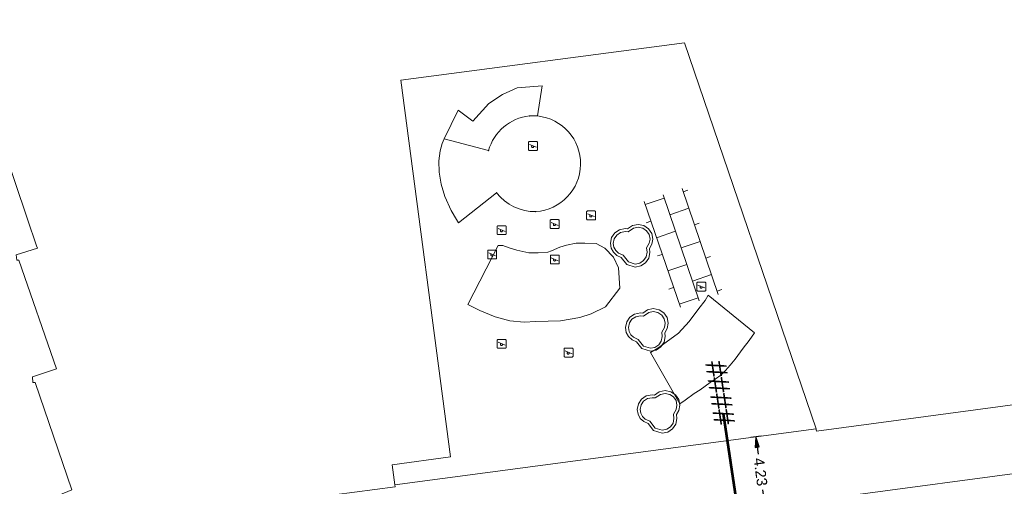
# Model space of a CAD drawing. Header units: metres. Extents: x 231584 to 239351, y 577231 to 577839.
# Tile 17 of 70: x 231921 to 231980, y 577498 to 577526. Entities that reach past the tile are written whole.
import ezdxf

# ---------------------------------------------------------------- set-up
doc = ezdxf.new("R2010")
doc.units = ezdxf.units.M
doc.header["$MEASUREMENT"] = 0
doc.layers.get('Defpoints').update_dxf_attribs({"color": 6, "lineweight": 0})
for name, color, linetype, lineweight in [('B01', 1, 'Continuous', 0), ('S03', 7, 'Continuous', 0), ('s_BOOM', 7, 'Continuous', 0), ('s_SPEELVOORZIENING', 7, 'Continuous', 0), ('T00', 34, 'Continuous', 0), ('V02', 253, 'Continuous', 0), ('X-XX-AL-VERWIJZING_PROFIEL-S', 150, 'Continuous', 30)]:
    doc.layers.add(name, color=color, linetype=linetype, lineweight=lineweight)
doc.styles.add('NLCS', font='arial.ttf')
doc.styles.add('NLCS-ISO', font='arial.ttf')
doc.dimstyles.new('LI_ANNOM_S_AR', dxfattribs={"dimtxt": 2.5, "dimasz": 1, "dimexe": 0, "dimexo": 0, "dimgap": 1, "dimtad": 0, "dimzin": 2, "dimdsep": 46, "dimtxsty": 'NLCS', "dimblk": 'StagDimArrow', "dimcen": 0.09, "dimse1": 1, "dimse2": 1, "dimclrd": 1, "dimclre": 1, "dimclrt": 7, "dimazin": 0, "dimtfac": 1, "dimtdec": 0, "dimtmove": 0, "dimatfit": 1, "dimldrblk": 'StagDimArrow', "dimfxl": 1, "dimtolj": 1, "dimtzin": 2, "dimarcsym": 0})

# ---------------------------------------------------------------- blocks, each defined once
blk = doc.blocks.new('StagDimArrow')
at = {"color": 0}
blk.add_line((0, -12.5), (0, 12.5), dxfattribs=at)
blk.add_lwpolyline([(0, 0), (-25, 5), (-25, -5)], close=True, dxfattribs=at)
at = {"color": 0, "extrusion": (0, 0, -1)}
blk.add_solid([(0, 0), (25, 5), (25, -5)], dxfattribs=at)
blk = doc.blocks.new('*D128')
at = {"color": 1, "linetype": 'Continuous', "lineweight": -2, "transparency": 16777216}
for p, q in [((231964.841, 577501.079), (231964.975, 577500.07)), ((231965.39, 577496.932), (231965.256, 577497.94))]:
    blk.add_line(p, q, dxfattribs=at)
at = {"layer": 'Defpoints', "color": 0, "linetype": 'Continuous', "transparency": 16777216}
for p in [(231964.838, 577501.103), (231963.733, 577500.957), (231963.865, 577496.705)]:
    blk.add_point(p, dxfattribs=at)
at = {"color": 1, "linetype": 'Continuous', "lineweight": -2, "transparency": 16777216, "xscale": 0.025, "yscale": 0.025, "zscale": 0.025}
for p, rotation in [((231964.838, 577501.103), 97.530230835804), ((231965.393, 577496.907), 277.530230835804)]:
    blk.add_blockref('StagDimArrow', p, dxfattribs=dict(at, rotation=rotation))
at = {"color": 7, "linetype": 'Continuous', "transparency": 16777216, "insert": (231965.116, 577499.005), "char_height": 0.625, "attachment_point": 5, "rotation": 277.53023, "style": 'NLCS'}
blk.add_mtext('\\A1;4.23', dxfattribs=at)
blk = doc.blocks.new('*U39')
at = {"color": 0, "linetype": 'ByBlock', "lineweight": 53, "ltscale": 10}
blk.add_line((1541, 0), (0, 0), dxfattribs=at)
blk.add_circle((-25, 0), 25, dxfattribs=at)
blk = doc.blocks.new('SPEELVOORZIENING')
at = {"color": 0, "lineweight": -2, "transparency": 16777216}
for p, q in [((-2.67, -2.13), (-2.67, 2.13)), ((-2.13, 2.67), (2.13, 2.67)), ((2.09, -0.75), (-2.09, 0.94)), ((2.67, 2.13), (2.67, -2.13)), ((2.13, -2.67), (-2.13, -2.67))]:
    blk.add_line(p, q, dxfattribs=at)
at = {"linetype": 'ByBlock', "ltscale": 10, "flags": 128}
for points in [[(-2.67, 2.13), (-2.64, 2.3), (-2.56, 2.45), (-2.45, 2.56), (-2.3, 2.64), (-2.13, 2.67)], [(-0.78, -0.32), (-0.77, -0.17), (-0.71, -0.03), (-0.63, 0.09), (-0.52, 0.18), (-0.39, 0.25)], [(2.13, 2.67), (2.3, 2.64), (2.45, 2.56), (2.56, 2.45), (2.64, 2.3), (2.67, 2.13)], [(-2.13, -2.67), (-2.3, -2.64), (-2.45, -2.56), (-2.56, -2.45), (-2.64, -2.3), (-2.67, -2.13)], [(-0.17, -0.94), (-0.36, -0.91), (-0.53, -0.82), (-0.67, -0.69), (-0.75, -0.52), (-0.78, -0.32)], [(0.45, -0.32), (0.41, -0.52), (0.33, -0.69), (0.19, -0.82), (0.03, -0.91), (-0.17, -0.94)], [(0.39, -0.06), (0.41, -0.11), (0.42, -0.16), (0.44, -0.21), (0.44, -0.27), (0.45, -0.32)], [(2.67, -2.13), (2.64, -2.3), (2.56, -2.45), (2.45, -2.56), (2.3, -2.64), (2.13, -2.67)]]:
    blk.add_lwpolyline(points, dxfattribs=at)
blk = doc.blocks.new('BOOM')
at = {"lineweight": -2, "flags": 128}
blk.add_lwpolyline([(12.77, 3.98), (12.07, 7.4), (10.16, 10.19), (7.33, 12.08), (3.88, 12.77), (0.42, 12.07), (-2.48, 10.1), (-3.89, 10.21), (-7.35, 9.53), (-10.17, 7.64), (-12.08, 4.85), (-12.77, 1.43), (-12.3, -1.44), (-10.96, -3.92), (-8.89, -5.84), (-6.23, -7.04), (-2.99, -11.2), (2.09, -12.77), (5.54, -12.08), (8.37, -10.19), (10.27, -7.4), (10.97, -3.99), (10.67, -1.68), (12.1, 0.87), (12.77, 3.98)], dxfattribs=at)
blk.add_lwpolyline([(11.02, 3.99), (10.46, 6.72), (8.93, 8.95), (6.67, 10.47), (3.88, 11.02), (1.1, 10.46), (-2.02, 8.34), (-3.79, 8.48), (-6.68, 7.91), (-8.94, 6.39), (-10.47, 4.17), (-11.03, 1.4), (-10.65, -0.87), (-9.58, -2.85), (-7.93, -4.4), (-5.14, -5.66), (-1.97, -9.72), (2.18, -11), (4.87, -10.46), (7.14, -8.95), (8.66, -6.72), (9.24, -3.93), (8.89, -1.34), (10.48, 1.48)], close=True, dxfattribs=at)
blk = doc.blocks.new('OV4')
at = {"color": 0}
for p, q in [((0, 12), (67, 12)), ((2, 12), (2, 0)), ((12.5, 15), (12.5, 12)), ((23, 12), (23, 0)), ((33.5, 15), (33.5, 12)), ((44, 12), (44, 0)), ((54.5, 15), (54.5, 12)), ((65, 12), (65, 0)), ((0, 0), (67, 0)), ((12.5, 0), (12.5, -11.98)), ((33.5, 0), (33.5, -11.98)), ((54.5, 0), (54.5, -11.98)), ((0, -11.98), (67, -11.98)), ((2, -11.98), (2, -14.98)), ((23, -11.98), (23, -14.98)), ((44, -11.98), (44, -14.98)), ((65, -11.98), (65, -14.98))]:
    blk.add_line(p, q, dxfattribs=at)

msp = doc.modelspace()

# ---------------------------------------------------------------- linework, layer by layer
at = {"layer": 'B01', "flags": 128}
for points in [[(231910.194, 577543.706), (231916.497, 577525.151), (231916.511, 577525.061), (231917.537, 577525.165), (231918.151, 577523.193), (231918.163, 577523.108), (231921.213, 577514.142), (231921.755, 577512.549), (231921.807, 577512.4), (231920.527, 577512.004), (231920.564, 577511.682), (231920.694, 577511.686), (231922.942, 577505.181), (231921.51, 577504.693), (231921.534, 577504.365), (231921.657, 577504.368), (231923.87, 577497.924), (231922.465, 577497.353), (231922.54, 577496.822), (231926.983, 577497.41), (231927.414, 577496.161)], [(231943.213, 577498.24), (231943.062, 577499.434), (231946.552, 577499.9), (231943.571, 577522.47), (231960.555, 577524.712), (231968.444, 577501.581)], [(231968.444, 577501.581), (231968.453, 577501.554), (231968.475, 577501.454), (231982.917, 577503.381), (231982.892, 577503.508)], [(231927.414, 577496.161), (231927.422, 577496.138), (231927.401, 577496.027), (231943.23, 577498.111), (231943.213, 577498.24)]]:
    msp.add_lwpolyline(points, dxfattribs=at)
at = {"layer": 'T00', "flags": 128}
msp.add_lwpolyline([(231948.824, 577518.256), (231946.174, 577518.968)], dxfattribs=at)
at = {"layer": 'T00'}
for centre, radius, start, end in [((231951.596, 577517.475), 2.88, 96.35919, 164.25995), ((231951.467, 577517.562), 2.781, 83.9507, 93.9143)]:
    msp.add_arc(centre, radius, start, end, dxfattribs=at)
for p in [(231951.277, 577520.337), (231948.824, 577518.256)]:
    msp.add_point(p, dxfattribs=at)
at = {"layer": 'V02', "flags": 128}
for points in [[(231946.174, 577518.968), (231947.001, 577520.686), (231947.884, 577520.009), (231948.842, 577521.069), (231949.667, 577521.614), (231950.536, 577522.012), (231951.803, 577522.115), (231952.039, 577522.13), (231951.76, 577520.328)], [(231949.311, 577515.727), (231947.026, 577513.927), (231946.907, 577514.121), (231946.593, 577514.66), (231946.204, 577515.513), (231945.994, 577516.245), (231945.86, 577516.963), (231945.845, 577517.637), (231945.919, 577518.25), (231946.039, 577518.684), (231946.174, 577518.968)], [(231949.405, 577512.579), (231949.679, 577512.566), (231950.056, 577512.436), (231950.525, 577512.293), (231951.241, 577512.136), (231951.801, 577512.123), (231952.387, 577512.175), (231952.595, 577512.254), (231953.09, 577512.462), (231953.494, 577512.592), (231954.08, 577512.709), (231954.601, 577512.709), (231955.265, 577512.696), (231955.799, 577512.41), (231956.319, 577511.876), (231956.619, 577511.225), (231956.684, 577510.014), (231955.838, 577508.894), (231954.978, 577508.478), (231954.288, 577508.256), (231953.129, 577508.061), (231951.658, 577508.022), (231950.968, 577507.983), (231950.108, 577508.061), (231949.223, 577508.295), (231948.299, 577508.673), (231947.582, 577509.037), (231949.405, 577512.579)], [(231964.763, 577507.334), (231964.439, 577506.874), (231964.078, 577506.424), (231963.591, 577505.769), (231963.293, 577505.398), (231963.026, 577505.089), (231962.744, 577504.801), (231962.407, 577504.553), (231962.111, 577504.353), (231961.496, 577503.925), (231961.151, 577503.695), (231960.612, 577503.297), (231960.292, 577503.082), (231958.537, 577506.165), (231958.967, 577506.409), (231959.685, 577506.942), (231960.203, 577507.327), (231960.847, 577508.016), (231961.432, 577508.796), (231961.802, 577509.284), (231961.972, 577509.592), (231964.763, 577507.334)], [(231929.707, 577490.221), (231931.366, 577492.367), (231958.838, 577496.037), (231992.893, 577500.586), (232000, 577501.48), (232002.08, 577501.742), (232004.253, 577500.118)], [(231968.444, 577501.581), (231957.48, 577500.129), (231943.213, 577498.24)]]:
    msp.add_lwpolyline(points, dxfattribs=at)
at = {"layer": 'V02', "extrusion": (0, 0, -1)}
for centre, radius, start, end in [((-231951.466, 577517.469), 2.874, 95.86885, 266.25186), ((-231951.593, 577517.475), 2.875, 268.78613, 322.54993)]:
    msp.add_arc(centre, radius, start, end, dxfattribs=at)
at = {"layer": 'V02'}
for p in [(231949.311, 577515.727), (231951.654, 577514.601)]:
    msp.add_point(p, dxfattribs=at)

# ---------------------------------------------------------------- block references
at = {"layer": 'S03', "xscale": 0.1, "yscale": 0.1, "zscale": 0.1, "rotation": 108.832325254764}
msp.add_blockref('OV4', (231961.451, 577509.254), dxfattribs=at)
at = {"layer": 's_BOOM', "xscale": 0.1, "yscale": 0.1, "zscale": 0.1}
for p in [(231957.4, 577512.557), (231958.309, 577507.51), (231959.01, 577502.603)]:
    msp.add_blockref('BOOM', p, dxfattribs=at)
at = {"layer": 's_SPEELVOORZIENING', "xscale": 0.1, "yscale": 0.1, "zscale": 0.1}
for p in [(231951.486, 577518.532), (231954.97, 577514.372), (231952.786, 577513.852), (231949.614, 577513.488), (231949.042, 577512.032), (231952.795, 577511.732), (231961.574, 577510.108), (231949.614, 577506.676), (231953.618, 577506.156)]:
    msp.add_blockref('SPEELVOORZIENING', p, dxfattribs=at)
at = {"layer": 'X-XX-AL-VERWIJZING_PROFIEL-S', "xscale": 0.02499999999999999, "yscale": 0.02499999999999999, "zscale": 0.02499999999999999, "rotation": 98.55418067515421}
msp.add_blockref('*U39', (231968.61, 577464.411), dxfattribs=at)

# ---------------------------------------------------------------- texts
at = {"layer": 'X-XX-AL-VERWIJZING_PROFIEL-S', "linetype": 'Continuous', "insert": (231962.694, 577503.743), "char_height": 1.25, "attachment_point": 5, "rotation": 98.55418, "style": 'NLCS-ISO'}
msp.add_mtext('####', dxfattribs=at)

# ---------------------------------------------------------------- dimensions: what is measured, and where the dimension line sits
at = {"color": 1, "linetype": 'Continuous'}
dim = msp.add_linear_dim(base=(231964.838, 577501.103), p1=(231963.865, 577496.705), p2=(231963.733, 577500.957), angle=97.53023, dimstyle='LI_ANNOM_S_AR', override={"dimscale": 0, "dimtxt": 0.625, "dimasz": 0.025, "dimgap": 0.25, "dimcen": 0.0225}, dxfattribs=at)
dim.commit()
dim.dimension.update_dxf_attribs({"geometry": '*D128', "text_midpoint": (231965.116, 577499.005)})

doc.saveas('drawing.dxf')
